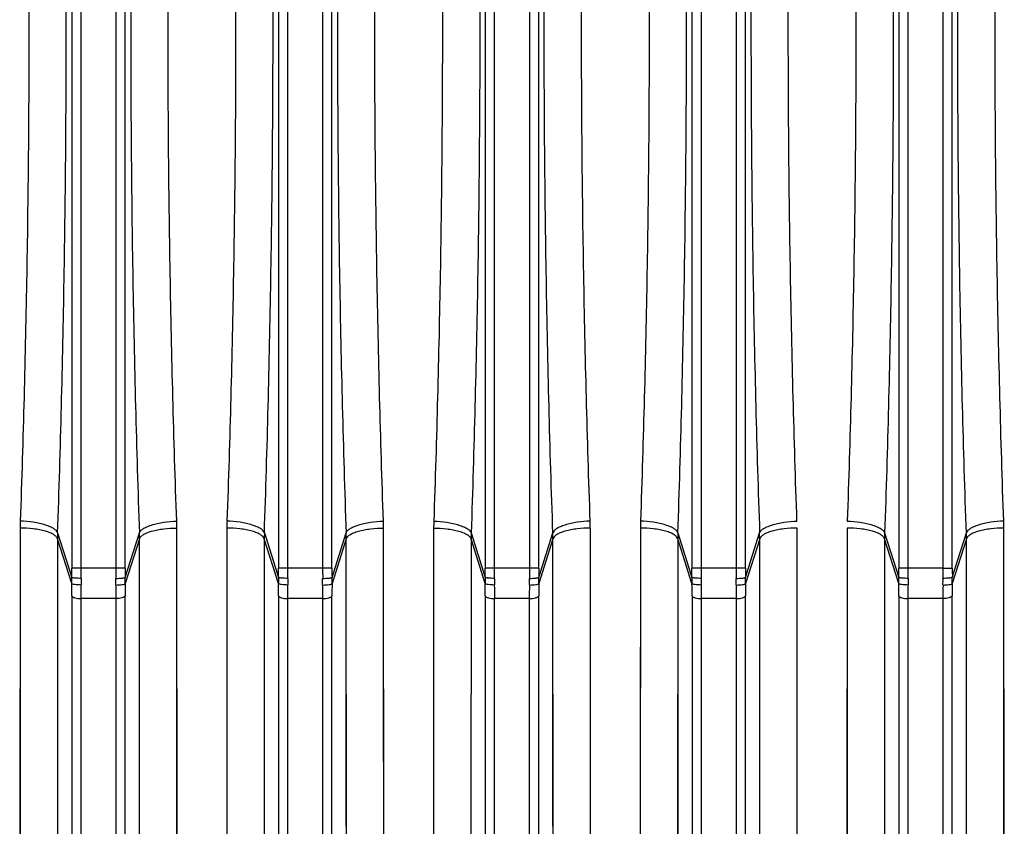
# Model space of a CAD drawing. Extents: x -1680 to 1181, y 8 to 1739.
# Tile 40 of 73: x -824 to -719, y 1483 to 1569. Entities that reach past the tile are written whole.
import ezdxf

# ---------------------------------------------------------------- set-up
doc = ezdxf.new("R2010")
doc.units = 0
doc.header["$LTSCALE"] = 65.395
doc.layers.add('SG48_1', color=7, linetype='CONTINUOUS')

msp = doc.modelspace()

# ---------------------------------------------------------------- linework, layer by layer
at = {"layer": 'SG48_1', "color": 9, "linetype": 'CONTINUOUS'}
for p, q in [((-818.18, 1627.59), (-818.18, 1510.86)), ((-817.18, 1510.86), (-817.18, 1627.59)), ((-813.48, 1627.59), (-813.48, 1510.86)), ((-812.49, 1510.86), (-812.49, 1627.59)), ((-796.18, 1627.59), (-796.18, 1510.86)), ((-795.18, 1510.86), (-795.18, 1627.59)), ((-791.48, 1627.59), (-791.48, 1510.86)), ((-790.49, 1510.86), (-790.49, 1627.59)), ((-774.18, 1627.59), (-774.18, 1510.86)), ((-773.18, 1510.86), (-773.18, 1627.59)), ((-769.48, 1627.59), (-769.48, 1510.86)), ((-768.49, 1510.86), (-768.49, 1627.59)), ((-752.18, 1627.59), (-752.18, 1510.86)), ((-751.18, 1510.86), (-751.18, 1627.59)), ((-747.48, 1627.59), (-747.48, 1510.86)), ((-746.49, 1510.86), (-746.49, 1627.59)), ((-730.18, 1627.59), (-730.18, 1510.86)), ((-729.18, 1510.86), (-729.18, 1627.59)), ((-725.48, 1627.59), (-725.48, 1510.86)), ((-724.49, 1510.86), (-724.49, 1627.59)), ((-819.69, 1513.99), (-819.74, 1418.45)), ((-818.18, 1509.23), (-819.69, 1513.99)), ((-819.68, 1514.62), (-818.18, 1509.89)), ((-812.48, 1509.89), (-810.98, 1514.62)), ((-810.97, 1513.99), (-812.48, 1509.23)), ((-810.93, 1418.45), (-810.97, 1513.99)), ((-810.97, 1502.89), (-810.97, 1513.99)), ((-797.69, 1513.99), (-797.74, 1418.45)), ((-796.18, 1509.23), (-797.69, 1513.99)), ((-797.68, 1514.62), (-796.18, 1509.89)), ((-790.48, 1509.89), (-788.98, 1514.62)), ((-788.97, 1513.99), (-790.48, 1509.23)), ((-788.93, 1418.45), (-788.97, 1513.99)), ((-788.97, 1502.89), (-788.97, 1513.99)), ((-775.69, 1513.99), (-775.74, 1418.45)), ((-774.18, 1509.23), (-775.69, 1513.99)), ((-775.68, 1514.62), (-774.18, 1509.89)), ((-768.48, 1509.89), (-766.98, 1514.62)), ((-766.97, 1513.99), (-768.48, 1509.23)), ((-766.93, 1418.45), (-766.97, 1513.99)), ((-766.97, 1502.89), (-766.97, 1513.99)), ((-753.69, 1513.99), (-753.74, 1418.45)), ((-752.18, 1509.23), (-753.69, 1513.99)), ((-753.68, 1514.62), (-752.18, 1509.89)), ((-746.48, 1509.89), (-744.98, 1514.62)), ((-744.97, 1513.99), (-746.48, 1509.23)), ((-744.93, 1418.45), (-744.97, 1513.99)), ((-744.97, 1502.89), (-744.97, 1513.99)), ((-731.69, 1513.99), (-731.74, 1418.45)), ((-730.18, 1509.23), (-731.69, 1513.99)), ((-731.68, 1514.62), (-730.18, 1509.89)), ((-724.48, 1509.89), (-722.98, 1514.62)), ((-722.97, 1513.99), (-724.48, 1509.23)), ((-722.93, 1418.45), (-722.97, 1513.99)), ((-722.97, 1502.89), (-722.97, 1513.99)), ((-812.49, 1510.86), (-818.18, 1510.86)), ((-790.49, 1510.86), (-796.18, 1510.86)), ((-768.49, 1510.86), (-774.18, 1510.86)), ((-746.49, 1510.86), (-752.18, 1510.86)), ((-725.48, 1510.86), (-730.18, 1510.86)), ((-818.17, 1507.93), (-818.17, 1408.22)), ((-812.49, 1408.22), (-812.49, 1507.93)), ((-796.17, 1507.93), (-796.17, 1408.22)), ((-790.49, 1408.22), (-790.49, 1507.93)), ((-774.17, 1507.93), (-774.17, 1408.22)), ((-768.49, 1408.22), (-768.49, 1507.93)), ((-752.17, 1507.93), (-752.17, 1408.22)), ((-746.49, 1408.22), (-746.49, 1507.93)), ((-730.17, 1507.93), (-730.17, 1408.22)), ((-724.49, 1408.22), (-724.49, 1507.93)), ((-817.18, 1407.46), (-817.18, 1507.63)), ((-813.49, 1507.63), (-817.18, 1507.63)), ((-813.49, 1507.63), (-813.49, 1407.46)), ((-795.18, 1407.46), (-795.18, 1507.63)), ((-791.49, 1507.63), (-795.18, 1507.63)), ((-791.49, 1507.63), (-791.49, 1407.46)), ((-773.18, 1407.46), (-773.18, 1507.63)), ((-769.49, 1507.63), (-773.18, 1507.63)), ((-769.49, 1507.63), (-769.49, 1407.46)), ((-747.49, 1507.63), (-751.18, 1507.63)), ((-751.18, 1407.46), (-751.18, 1507.63)), ((-747.49, 1507.63), (-747.49, 1407.46)), ((-725.49, 1507.63), (-729.18, 1507.63)), ((-729.18, 1407.46), (-729.18, 1507.63)), ((-725.49, 1507.63), (-725.49, 1407.46))]:
    msp.add_line(p, q, dxfattribs=at)
at = {"layer": 'SG48_1', "color": 2, "linetype": 'CONTINUOUS'}
for p, q in [((-823.67, 1515.14), (-823.72, 1421.58)), ((-806.95, 1421.58), (-806.99, 1515.14)), ((-806.99, 1504.27), (-806.99, 1515.14)), ((-801.67, 1515.14), (-801.72, 1421.58)), ((-784.95, 1421.58), (-784.99, 1515.14)), ((-784.99, 1504.27), (-784.99, 1515.14)), ((-779.67, 1515.14), (-779.72, 1421.58)), ((-762.95, 1421.58), (-762.99, 1515.14)), ((-762.99, 1504.27), (-762.99, 1515.14)), ((-757.67, 1515.14), (-757.72, 1421.58)), ((-740.95, 1421.58), (-740.99, 1515.14)), ((-740.99, 1504.27), (-740.99, 1515.14)), ((-735.67, 1515.14), (-735.72, 1421.58)), ((-718.95, 1421.58), (-718.99, 1515.14)), ((-718.99, 1504.27), (-718.99, 1515.14)), ((-725.48, 1510.86), (-724.49, 1510.86))]:
    msp.add_line(p, q, dxfattribs=at)
for points in [[(-823.67, 1515.14), (-823.67, 1504.27), (-823.68, 1500.71), (-823.68, 1497.19), (-823.68, 1493.7), (-823.68, 1490.25), (-823.68, 1486.85), (-823.68, 1483.48), (-823.68, 1480.17), (-823.68, 1476.89)], [(-801.67, 1515.14), (-801.67, 1504.27), (-801.68, 1500.71), (-801.68, 1497.19), (-801.68, 1493.7), (-801.68, 1490.25), (-801.68, 1486.85), (-801.68, 1483.48), (-801.68, 1480.17), (-801.68, 1476.89)], [(-779.67, 1515.14), (-779.67, 1504.27), (-779.68, 1500.71), (-779.68, 1497.19), (-779.68, 1493.7), (-779.68, 1490.25), (-779.68, 1486.85), (-779.68, 1483.48), (-779.68, 1480.17), (-779.68, 1476.89)], [(-757.67, 1515.14), (-757.67, 1504.27), (-757.68, 1500.71), (-757.68, 1497.19), (-757.68, 1493.7), (-757.68, 1490.25), (-757.68, 1486.85), (-757.68, 1483.48), (-757.68, 1480.17), (-757.68, 1476.89)], [(-735.67, 1515.14), (-735.67, 1504.27), (-735.68, 1500.71), (-735.68, 1497.19), (-735.68, 1493.7), (-735.68, 1490.25), (-735.68, 1486.85), (-735.68, 1483.48), (-735.68, 1480.17), (-735.68, 1476.89)], [(-806.98, 1486.85), (-806.99, 1493.7), (-806.99, 1497.19), (-806.99, 1500.71), (-806.99, 1504.27)], [(-784.98, 1486.85), (-784.99, 1493.7), (-784.99, 1497.19), (-784.99, 1500.71), (-784.99, 1504.27)], [(-762.98, 1486.85), (-762.99, 1493.7), (-762.99, 1497.19), (-762.99, 1500.71), (-762.99, 1504.27)], [(-740.98, 1486.85), (-740.99, 1493.7), (-740.99, 1497.19), (-740.99, 1500.71), (-740.99, 1504.27)], [(-718.98, 1486.85), (-718.99, 1493.7), (-718.99, 1497.19), (-718.99, 1500.71), (-718.99, 1504.27)], [(-806.97, 1458.32), (-806.98, 1464.3), (-806.98, 1467.37), (-806.98, 1470.49), (-806.98, 1473.67), (-806.98, 1476.89), (-806.98, 1480.17), (-806.98, 1483.48), (-806.98, 1486.85)], [(-784.97, 1458.32), (-784.98, 1464.3), (-784.98, 1467.37), (-784.98, 1470.49), (-784.98, 1473.67), (-784.98, 1476.89), (-784.98, 1480.17), (-784.98, 1483.48), (-784.98, 1486.85)], [(-762.97, 1458.32), (-762.98, 1464.3), (-762.98, 1467.37), (-762.98, 1470.49), (-762.98, 1473.67), (-762.98, 1476.89), (-762.98, 1480.17), (-762.98, 1483.48), (-762.98, 1486.85)], [(-740.97, 1458.32), (-740.98, 1464.3), (-740.98, 1467.37), (-740.98, 1470.49), (-740.98, 1473.67), (-740.98, 1476.89), (-740.98, 1480.17), (-740.98, 1483.48), (-740.98, 1486.85)], [(-718.97, 1458.32), (-718.98, 1464.3), (-718.98, 1467.37), (-718.98, 1470.49), (-718.98, 1473.67), (-718.98, 1476.89), (-718.98, 1480.17), (-718.98, 1483.48), (-718.98, 1486.85)]]:
    msp.add_lwpolyline(points, dxfattribs=at)
at = {"layer": 'SG48_1', "color": 9, "linetype": 'CONTINUOUS'}
for points in [[(-819.69, 1513.99), (-819.69, 1502.89), (-819.69, 1499.25), (-819.7, 1495.66), (-819.7, 1492.1), (-819.7, 1488.58), (-819.7, 1485.1), (-819.7, 1481.66), (-819.7, 1478.27), (-819.7, 1474.93)], [(-797.69, 1513.99), (-797.69, 1502.89), (-797.69, 1499.25), (-797.7, 1495.66), (-797.7, 1492.1), (-797.7, 1488.58), (-797.7, 1485.1), (-797.7, 1481.66), (-797.7, 1478.27), (-797.7, 1474.93)], [(-775.69, 1513.99), (-775.69, 1502.89), (-775.69, 1499.25), (-775.7, 1495.66), (-775.7, 1492.1), (-775.7, 1488.58), (-775.7, 1485.1), (-775.7, 1481.66), (-775.7, 1478.27), (-775.7, 1474.93)], [(-753.69, 1513.99), (-753.69, 1502.89), (-753.69, 1499.25), (-753.7, 1495.66), (-753.7, 1492.1), (-753.7, 1488.58), (-753.7, 1485.1), (-753.7, 1481.66), (-753.7, 1478.27), (-753.7, 1474.93)], [(-731.69, 1513.99), (-731.69, 1502.89), (-731.69, 1499.25), (-731.7, 1495.66), (-731.7, 1492.1), (-731.7, 1488.58), (-731.7, 1485.1), (-731.7, 1481.66), (-731.7, 1478.27), (-731.7, 1474.93)], [(-810.97, 1485.11), (-810.97, 1492.1), (-810.97, 1495.66), (-810.97, 1499.26), (-810.97, 1502.89)], [(-788.97, 1485.11), (-788.97, 1492.1), (-788.97, 1495.66), (-788.97, 1499.26), (-788.97, 1502.89)], [(-766.97, 1485.11), (-766.97, 1492.1), (-766.97, 1495.66), (-766.97, 1499.26), (-766.97, 1502.89)], [(-744.97, 1485.11), (-744.97, 1492.1), (-744.97, 1495.66), (-744.97, 1499.26), (-744.97, 1502.89)], [(-722.97, 1485.11), (-722.97, 1492.1), (-722.97, 1495.66), (-722.97, 1499.26), (-722.97, 1502.89)], [(-810.95, 1455.98), (-810.96, 1462.08), (-810.96, 1465.22), (-810.96, 1468.41), (-810.96, 1471.65), (-810.96, 1474.94), (-810.96, 1478.28), (-810.96, 1481.67), (-810.97, 1485.11)], [(-788.95, 1455.98), (-788.96, 1462.08), (-788.96, 1465.22), (-788.96, 1468.41), (-788.96, 1471.65), (-788.96, 1474.94), (-788.96, 1478.28), (-788.96, 1481.67), (-788.97, 1485.11)], [(-766.95, 1455.98), (-766.96, 1462.08), (-766.96, 1465.22), (-766.96, 1468.41), (-766.96, 1471.65), (-766.96, 1474.94), (-766.96, 1478.28), (-766.96, 1481.67), (-766.97, 1485.11)], [(-744.95, 1455.98), (-744.96, 1462.08), (-744.96, 1465.22), (-744.96, 1468.41), (-744.96, 1471.65), (-744.96, 1474.94), (-744.96, 1478.28), (-744.96, 1481.67), (-744.97, 1485.11)], [(-722.95, 1455.98), (-722.96, 1462.08), (-722.96, 1465.22), (-722.96, 1468.41), (-722.96, 1471.65), (-722.96, 1474.94), (-722.96, 1478.28), (-722.96, 1481.67), (-722.97, 1485.11)]]:
    msp.add_lwpolyline(points, dxfattribs=at)
at = {"layer": 'SG48_1', "color": 2, "linetype": 'CONTINUOUS'}
for centre, radius, start, end in [((-802.86, 1515.13), 20.81, 177.962, 179.9883), ((-827.81, 1515.13), 20.81, 0.0119, 2.038), ((-780.86, 1515.13), 20.81, 177.962, 179.9883), ((-805.81, 1515.13), 20.81, 0.0119, 2.038), ((-758.86, 1515.13), 20.81, 177.962, 179.9883), ((-783.81, 1515.13), 20.81, 0.0119, 2.038), ((-736.86, 1515.13), 20.81, 177.962, 179.9883), ((-739.81, 1515.13), 20.81, 0.0119, 2.038), ((-763.24, 1513.98), 18.26, 0.0188, 1.988), ((-713.43, 1513.98), 18.26, 178.0119, 179.9812), ((-620.33, 1510.86), 105.15, 179.9992, 180.5894), ((-639.33, 1510.86), 85.15, 179.9991, 180.6551), ((-702.79, 1507.63), 110.69, 179.2477, 179.9959), ((-720.99, 1507.91), 91.5, 179.1726, 179.9876), ((-614.79, 1507.63), 110.69, 179.2477, 179.996), ((-632.99, 1507.91), 91.5, 179.1726, 179.9876)]:
    msp.add_arc(centre, radius, start, end, dxfattribs=at)
at = {"layer": 'SG48_1', "color": 9, "linetype": 'CONTINUOUS'}
for centre, radius, start, end in [((-801.5, 1513.99), 18.19, 178.0074, 179.9849), ((-829.16, 1513.99), 18.19, 0.0151, 1.9926), ((-779.5, 1513.99), 18.19, 178.0074, 179.9849), ((-807.16, 1513.99), 18.19, 0.0151, 1.9926), ((-757.5, 1513.99), 18.19, 178.0074, 179.9849), ((-785.16, 1513.99), 18.19, 0.0151, 1.9926), ((-735.5, 1513.99), 18.19, 178.0074, 179.9849), ((-741.16, 1513.99), 18.19, 0.0151, 1.9926), ((-903.31, 1510.86), 85.13, 359.3448, 0.001), ((-922.27, 1510.86), 105.09, 359.4104, 0.0009), ((-708.39, 1510.86), 105.09, 179.9991, 180.5896), ((-727.36, 1510.86), 85.13, 179.999, 180.6552), ((-881.31, 1510.86), 85.13, 359.3448, 0.001), ((-900.27, 1510.86), 105.09, 359.4104, 0.0009), ((-686.39, 1510.86), 105.09, 179.9991, 180.5896), ((-705.36, 1510.86), 85.13, 179.999, 180.6552), ((-859.31, 1510.86), 85.13, 359.3448, 0.001), ((-878.27, 1510.86), 105.09, 359.4104, 0.0009), ((-664.39, 1510.86), 105.09, 179.9991, 180.5896), ((-683.36, 1510.86), 85.13, 179.999, 180.6552), ((-837.31, 1510.86), 85.13, 359.3448, 0.001), ((-856.27, 1510.86), 105.09, 359.4104, 0.0009), ((-642.39, 1510.86), 105.09, 179.9991, 180.5896), ((-661.36, 1510.86), 85.13, 179.999, 180.6552), ((-815.31, 1510.86), 85.13, 359.3448, 0.001), ((-834.27, 1510.86), 105.09, 359.4104, 0.0009), ((-792.92, 1509.57), 25.27, 179.2729, 180.7762), ((-787.02, 1509.47), 30.17, 179.4007, 180.7331), ((-843.65, 1509.47), 30.17, 359.2671, 0.5993), ((-837.75, 1509.57), 25.27, 359.2238, 0.7271), ((-770.92, 1509.57), 25.27, 179.2729, 180.7762), ((-765.02, 1509.47), 30.17, 179.4007, 180.7331), ((-821.65, 1509.47), 30.17, 359.267, 0.5993), ((-815.75, 1509.57), 25.27, 359.2238, 0.7271), ((-748.92, 1509.57), 25.27, 179.2729, 180.7762), ((-743.02, 1509.47), 30.17, 179.4007, 180.7331), ((-799.65, 1509.47), 30.17, 359.267, 0.5993), ((-793.75, 1509.57), 25.27, 359.2238, 0.7271), ((-726.92, 1509.57), 25.27, 179.2729, 180.7762), ((-721.02, 1509.47), 30.17, 179.4007, 180.7331), ((-777.65, 1509.47), 30.17, 359.267, 0.5993), ((-771.75, 1509.57), 25.27, 359.2238, 0.7271), ((-704.92, 1509.57), 25.27, 179.2729, 180.7762), ((-699.02, 1509.47), 30.17, 179.4007, 180.7331), ((-755.64, 1509.47), 30.17, 359.267, 0.5992), ((-749.75, 1509.57), 25.27, 359.2238, 0.7271), ((-907.96, 1507.92), 89.79, 0.0047, 0.8352), ((-930.01, 1507.61), 112.84, 0.0112, 0.7451), ((-885.96, 1507.92), 89.79, 0.0047, 0.8352), ((-908.01, 1507.61), 112.84, 0.0112, 0.7451), ((-680.8, 1507.63), 110.69, 179.2477, 179.996), ((-698.96, 1507.91), 91.53, 179.1727, 179.9874), ((-863.96, 1507.92), 89.79, 0.0047, 0.8352), ((-886.01, 1507.61), 112.84, 0.0112, 0.7451), ((-658.8, 1507.63), 110.69, 179.2477, 179.996), ((-676.96, 1507.91), 91.53, 179.1727, 179.9874), ((-841.96, 1507.92), 89.79, 0.0047, 0.8352), ((-864.01, 1507.61), 112.84, 0.0112, 0.7451), ((-636.8, 1507.63), 110.69, 179.2477, 179.996), ((-654.96, 1507.91), 91.53, 179.1727, 179.9874), ((-819.96, 1507.92), 89.79, 0.0047, 0.8352), ((-842.01, 1507.61), 112.84, 0.0112, 0.7451)]:
    msp.add_arc(centre, radius, start, end, dxfattribs=at)
for points, knots in [([(-819.68, 1514.62), (-819.37, 1523.6), (-818.91, 1541.8), (-818.68, 1569.23), (-818.91, 1596.66), (-819.37, 1614.86), (-819.68, 1623.84)], [0, 0, 0, 0, 0.246782, 0.5, 0.753218, 1, 1, 1, 1]), ([(-810.98, 1623.84), (-811.3, 1614.86), (-811.76, 1596.66), (-811.98, 1569.23), (-811.76, 1541.8), (-811.3, 1523.6), (-810.98, 1514.62)], [0, 0, 0, 0, 0.246782, 0.5, 0.753218, 1, 1, 1, 1]), ([(-797.68, 1514.62), (-797.37, 1523.6), (-796.91, 1541.8), (-796.68, 1569.23), (-796.91, 1596.66), (-797.37, 1614.86), (-797.68, 1623.84)], [0, 0, 0, 0, 0.246782, 0.5, 0.753218, 1, 1, 1, 1]), ([(-788.98, 1623.84), (-789.3, 1614.86), (-789.76, 1596.66), (-789.98, 1569.23), (-789.76, 1541.8), (-789.3, 1523.6), (-788.98, 1514.62)], [0, 0, 0, 0, 0.246782, 0.5, 0.753218, 1, 1, 1, 1]), ([(-775.68, 1623.84), (-775.37, 1614.86), (-774.91, 1596.66), (-774.68, 1569.23), (-774.91, 1541.8), (-775.37, 1523.6), (-775.68, 1514.62)], [0, 0, 0, 0, 0.246782, 0.5, 0.753218, 1, 1, 1, 1]), ([(-766.98, 1514.62), (-767.3, 1523.6), (-767.76, 1541.8), (-767.98, 1569.23), (-767.76, 1596.66), (-767.3, 1614.86), (-766.98, 1623.84)], [0, 0, 0, 0, 0.246782, 0.5, 0.753218, 1, 1, 1, 1]), ([(-753.68, 1514.62), (-753.37, 1523.6), (-752.91, 1541.8), (-752.68, 1569.23), (-752.91, 1596.66), (-753.37, 1614.86), (-753.68, 1623.84)], [0, 0, 0, 0, 0.246782, 0.5, 0.753218, 1, 1, 1, 1]), ([(-744.98, 1623.84), (-745.3, 1614.86), (-745.76, 1596.66), (-745.98, 1569.23), (-745.76, 1541.8), (-745.3, 1523.6), (-744.98, 1514.62)], [0, 0, 0, 0, 0.246782, 0.5, 0.753218, 1, 1, 1, 1]), ([(-731.68, 1623.84), (-731.37, 1614.86), (-730.91, 1596.66), (-730.68, 1569.23), (-730.91, 1541.8), (-731.37, 1523.6), (-731.68, 1514.62)], [0, 0, 0, 0, 0.246782, 0.5, 0.753218, 1, 1, 1, 1]), ([(-722.98, 1514.62), (-723.3, 1523.6), (-723.76, 1541.8), (-723.98, 1569.23), (-723.76, 1596.66), (-723.3, 1614.86), (-722.98, 1623.84)], [0, 0, 0, 0, 0.246782, 0.5, 0.753218, 1, 1, 1, 1]), ([(-819.69, 1513.99), (-819.72, 1514.07), (-819.83, 1514.24), (-820.1, 1514.45), (-820.5, 1514.65), (-821.01, 1514.82), (-821.62, 1514.97), (-822.51, 1515.1), (-823.21, 1515.14), (-823.67, 1515.14)], [0, 0, 0, 0, 0.058603, 0.137034, 0.2403, 0.367904, 0.515361, 0.675399, 1, 1, 1, 1]), ([(-819.68, 1514.62), (-819.71, 1514.7), (-819.82, 1514.87), (-820.09, 1515.09), (-820.49, 1515.29), (-821, 1515.48), (-821.61, 1515.64), (-822.5, 1515.8), (-823.19, 1515.86), (-823.66, 1515.87)], [0, 0, 0, 0, 0.058511, 0.137285, 0.241018, 0.368995, 0.516603, 0.676506, 1, 1, 1, 1]), ([(-810.98, 1514.62), (-810.96, 1514.7), (-810.85, 1514.87), (-810.57, 1515.09), (-810.18, 1515.29), (-809.66, 1515.48), (-809.06, 1515.64), (-808.16, 1515.8), (-807.47, 1515.86), (-807.01, 1515.87)], [0, 0, 0, 0, 0.058511, 0.137286, 0.24102, 0.368998, 0.516605, 0.676508, 1, 1, 1, 1]), ([(-810.97, 1513.99), (-810.95, 1514.07), (-810.84, 1514.24), (-810.56, 1514.45), (-810.17, 1514.65), (-809.65, 1514.82), (-809.04, 1514.97), (-808.15, 1515.1), (-807.46, 1515.14), (-806.99, 1515.14)], [0, 0, 0, 0, 0.058603, 0.137033, 0.240299, 0.367902, 0.51536, 0.675397, 1, 1, 1, 1]), ([(-797.69, 1513.99), (-797.72, 1514.07), (-797.83, 1514.24), (-798.1, 1514.45), (-798.5, 1514.65), (-799.01, 1514.82), (-799.62, 1514.97), (-800.51, 1515.1), (-801.21, 1515.14), (-801.67, 1515.14)], [0, 0, 0, 0, 0.058603, 0.137034, 0.2403, 0.367904, 0.515361, 0.675399, 1, 1, 1, 1]), ([(-797.68, 1514.62), (-797.71, 1514.7), (-797.82, 1514.87), (-798.09, 1515.09), (-798.49, 1515.29), (-799, 1515.48), (-799.61, 1515.64), (-800.5, 1515.8), (-801.19, 1515.86), (-801.66, 1515.87)], [0, 0, 0, 0, 0.058511, 0.137285, 0.241018, 0.368995, 0.516603, 0.676506, 1, 1, 1, 1]), ([(-788.98, 1514.62), (-788.96, 1514.7), (-788.85, 1514.87), (-788.57, 1515.09), (-788.18, 1515.29), (-787.66, 1515.48), (-787.06, 1515.64), (-786.16, 1515.8), (-785.47, 1515.86), (-785.01, 1515.87)], [0, 0, 0, 0, 0.058511, 0.137286, 0.24102, 0.368998, 0.516605, 0.676508, 1, 1, 1, 1]), ([(-788.97, 1513.99), (-788.95, 1514.07), (-788.84, 1514.24), (-788.56, 1514.45), (-788.17, 1514.65), (-787.65, 1514.82), (-787.04, 1514.97), (-786.15, 1515.1), (-785.46, 1515.14), (-784.99, 1515.14)], [0, 0, 0, 0, 0.058603, 0.137033, 0.240299, 0.367902, 0.51536, 0.675397, 1, 1, 1, 1]), ([(-779.67, 1515.14), (-779.21, 1515.14), (-778.51, 1515.1), (-777.62, 1514.97), (-777.01, 1514.82), (-776.5, 1514.65), (-776.1, 1514.45), (-775.83, 1514.24), (-775.72, 1514.07), (-775.69, 1513.99)], [0, 0, 0, 0, 0.324602, 0.48464, 0.632097, 0.7597, 0.862967, 0.941397, 1, 1, 1, 1]), ([(-779.66, 1515.87), (-779.19, 1515.86), (-778.5, 1515.8), (-777.61, 1515.64), (-777, 1515.48), (-776.49, 1515.29), (-776.09, 1515.09), (-775.82, 1514.87), (-775.71, 1514.7), (-775.68, 1514.62)], [0, 0, 0, 0, 0.323492, 0.483395, 0.631002, 0.758979, 0.862714, 0.941489, 1, 1, 1, 1]), ([(-763.01, 1515.87), (-763.47, 1515.86), (-764.16, 1515.8), (-765.06, 1515.64), (-765.66, 1515.48), (-766.18, 1515.29), (-766.57, 1515.09), (-766.85, 1514.87), (-766.96, 1514.7), (-766.98, 1514.62)], [0, 0, 0, 0, 0.323494, 0.483398, 0.631005, 0.758982, 0.862716, 0.94149, 1, 1, 1, 1]), ([(-762.99, 1515.14), (-763.46, 1515.14), (-764.15, 1515.1), (-765.04, 1514.97), (-765.65, 1514.82), (-766.17, 1514.65), (-766.56, 1514.45), (-766.84, 1514.24), (-766.95, 1514.07), (-766.97, 1513.99)], [0, 0, 0, 0, 0.324601, 0.484639, 0.632096, 0.7597, 0.862966, 0.941397, 1, 1, 1, 1]), ([(-753.69, 1513.99), (-753.72, 1514.07), (-753.83, 1514.24), (-754.1, 1514.45), (-754.5, 1514.65), (-755.01, 1514.82), (-755.62, 1514.97), (-756.51, 1515.1), (-757.21, 1515.14), (-757.67, 1515.14)], [0, 0, 0, 0, 0.058603, 0.137034, 0.2403, 0.367904, 0.515361, 0.675399, 1, 1, 1, 1]), ([(-753.68, 1514.62), (-753.71, 1514.7), (-753.82, 1514.87), (-754.09, 1515.09), (-754.49, 1515.29), (-755, 1515.48), (-755.61, 1515.64), (-756.5, 1515.8), (-757.19, 1515.86), (-757.66, 1515.87)], [0, 0, 0, 0, 0.058511, 0.137285, 0.241018, 0.368995, 0.516603, 0.676506, 1, 1, 1, 1]), ([(-719.01, 1515.87), (-719.47, 1515.86), (-720.16, 1515.8), (-721.06, 1515.64), (-721.66, 1515.48), (-722.18, 1515.29), (-722.57, 1515.09), (-722.85, 1514.87), (-722.96, 1514.7), (-722.98, 1514.62)], [0, 0, 0, 0, 0.323494, 0.483398, 0.631005, 0.758982, 0.862716, 0.94149, 1, 1, 1, 1]), ([(-718.99, 1515.14), (-719.46, 1515.14), (-720.15, 1515.1), (-721.04, 1514.97), (-721.65, 1514.82), (-722.17, 1514.65), (-722.56, 1514.45), (-722.84, 1514.24), (-722.95, 1514.07), (-722.97, 1513.99)], [0, 0, 0, 0, 0.324601, 0.484639, 0.632096, 0.7597, 0.862966, 0.941397, 1, 1, 1, 1]), ([(-817.19, 1509.78), (-817.3, 1509.78), (-817.53, 1509.79), (-817.79, 1509.81), (-817.98, 1509.83), (-818.07, 1509.85), (-818.14, 1509.87), (-818.17, 1509.88), (-818.18, 1509.89)], [0, 0, 0, 0, 0.344893, 0.666657, 0.795772, 0.895418, 0.962627, 1, 1, 1, 1]), ([(-813.48, 1509.78), (-813.36, 1509.78), (-813.14, 1509.79), (-812.87, 1509.81), (-812.69, 1509.83), (-812.59, 1509.85), (-812.52, 1509.87), (-812.49, 1509.88), (-812.48, 1509.89)], [0, 0, 0, 0, 0.344893, 0.666657, 0.795772, 0.895418, 0.962627, 1, 1, 1, 1]), ([(-795.19, 1509.78), (-795.3, 1509.78), (-795.53, 1509.79), (-795.79, 1509.81), (-795.98, 1509.83), (-796.07, 1509.85), (-796.14, 1509.87), (-796.17, 1509.88), (-796.18, 1509.89)], [0, 0, 0, 0, 0.344893, 0.666657, 0.795772, 0.895418, 0.962627, 1, 1, 1, 1]), ([(-791.48, 1509.78), (-791.36, 1509.78), (-791.14, 1509.79), (-790.87, 1509.81), (-790.69, 1509.83), (-790.59, 1509.85), (-790.52, 1509.87), (-790.49, 1509.88), (-790.48, 1509.89)], [0, 0, 0, 0, 0.344893, 0.666657, 0.795772, 0.895418, 0.962627, 1, 1, 1, 1]), ([(-773.19, 1509.78), (-773.3, 1509.78), (-773.53, 1509.79), (-773.79, 1509.81), (-773.98, 1509.83), (-774.07, 1509.85), (-774.14, 1509.87), (-774.17, 1509.88), (-774.18, 1509.89)], [0, 0, 0, 0, 0.344893, 0.666657, 0.795772, 0.895418, 0.962627, 1, 1, 1, 1]), ([(-769.48, 1509.78), (-769.36, 1509.78), (-769.14, 1509.79), (-768.87, 1509.81), (-768.69, 1509.83), (-768.59, 1509.85), (-768.52, 1509.87), (-768.49, 1509.88), (-768.48, 1509.89)], [0, 0, 0, 0, 0.344893, 0.666657, 0.795772, 0.895418, 0.962627, 1, 1, 1, 1]), ([(-751.19, 1509.78), (-751.3, 1509.78), (-751.53, 1509.79), (-751.79, 1509.81), (-751.98, 1509.83), (-752.07, 1509.85), (-752.14, 1509.87), (-752.17, 1509.88), (-752.18, 1509.89)], [0, 0, 0, 0, 0.344893, 0.666657, 0.795772, 0.895418, 0.962627, 1, 1, 1, 1]), ([(-747.48, 1509.78), (-747.36, 1509.78), (-747.14, 1509.79), (-746.87, 1509.81), (-746.69, 1509.83), (-746.59, 1509.85), (-746.52, 1509.87), (-746.49, 1509.88), (-746.48, 1509.89)], [0, 0, 0, 0, 0.344893, 0.666657, 0.795772, 0.895418, 0.962627, 1, 1, 1, 1]), ([(-729.19, 1509.78), (-729.3, 1509.78), (-729.53, 1509.79), (-729.79, 1509.81), (-729.98, 1509.83), (-730.07, 1509.85), (-730.14, 1509.87), (-730.17, 1509.88), (-730.18, 1509.89)], [0, 0, 0, 0, 0.344893, 0.666657, 0.795772, 0.895418, 0.962627, 1, 1, 1, 1]), ([(-817.19, 1509.08), (-817.3, 1509.08), (-817.53, 1509.08), (-817.83, 1509.11), (-818.04, 1509.15), (-818.14, 1509.19), (-818.17, 1509.21), (-818.18, 1509.23)], [0, 0, 0, 0, 0.340833, 0.659432, 0.887772, 0.957173, 1, 1, 1, 1]), ([(-795.19, 1509.08), (-795.3, 1509.08), (-795.53, 1509.08), (-795.83, 1509.11), (-796.04, 1509.15), (-796.14, 1509.19), (-796.17, 1509.21), (-796.18, 1509.23)], [0, 0, 0, 0, 0.340833, 0.659432, 0.887772, 0.957173, 1, 1, 1, 1]), ([(-791.48, 1509.08), (-791.36, 1509.08), (-791.13, 1509.08), (-790.83, 1509.11), (-790.63, 1509.15), (-790.52, 1509.19), (-790.49, 1509.21), (-790.48, 1509.23)], [0, 0, 0, 0, 0.352664, 0.659431, 0.88187, 0.953851, 1, 1, 1, 1]), ([(-773.19, 1509.08), (-773.3, 1509.08), (-773.53, 1509.08), (-773.83, 1509.11), (-774.04, 1509.15), (-774.14, 1509.19), (-774.17, 1509.21), (-774.18, 1509.23)], [0, 0, 0, 0, 0.340833, 0.659432, 0.887772, 0.957173, 1, 1, 1, 1]), ([(-769.48, 1509.08), (-769.36, 1509.08), (-769.13, 1509.08), (-768.83, 1509.11), (-768.63, 1509.15), (-768.52, 1509.19), (-768.49, 1509.21), (-768.48, 1509.23)], [0, 0, 0, 0, 0.352664, 0.659431, 0.88187, 0.953851, 1, 1, 1, 1]), ([(-751.19, 1509.08), (-751.3, 1509.08), (-751.53, 1509.08), (-751.83, 1509.11), (-752.04, 1509.15), (-752.14, 1509.19), (-752.17, 1509.21), (-752.18, 1509.23)], [0, 0, 0, 0, 0.340833, 0.659432, 0.887772, 0.957173, 1, 1, 1, 1]), ([(-747.48, 1509.08), (-747.36, 1509.08), (-747.13, 1509.08), (-746.83, 1509.11), (-746.63, 1509.15), (-746.52, 1509.19), (-746.49, 1509.21), (-746.48, 1509.23)], [0, 0, 0, 0, 0.352664, 0.659431, 0.88187, 0.953851, 1, 1, 1, 1]), ([(-729.19, 1509.08), (-729.3, 1509.08), (-729.53, 1509.08), (-729.83, 1509.11), (-730.04, 1509.15), (-730.14, 1509.19), (-730.17, 1509.21), (-730.18, 1509.23)], [0, 0, 0, 0, 0.340833, 0.659432, 0.887772, 0.957173, 1, 1, 1, 1]), ([(-818.17, 1507.93), (-818.16, 1507.88), (-818.09, 1507.82), (-817.97, 1507.76), (-817.79, 1507.69), (-817.52, 1507.65), (-817.29, 1507.63), (-817.18, 1507.63)], [0, 0, 0, 0, 0.13628, 0.240068, 0.367718, 0.675232, 1, 1, 1, 1]), ([(-796.17, 1507.93), (-796.16, 1507.88), (-796.09, 1507.82), (-795.97, 1507.76), (-795.79, 1507.69), (-795.52, 1507.65), (-795.29, 1507.63), (-795.18, 1507.63)], [0, 0, 0, 0, 0.13628, 0.240068, 0.367718, 0.675232, 1, 1, 1, 1]), ([(-791.49, 1507.63), (-791.37, 1507.63), (-791.14, 1507.65), (-790.88, 1507.69), (-790.69, 1507.76), (-790.58, 1507.82), (-790.51, 1507.88), (-790.49, 1507.93)], [0, 0, 0, 0, 0.324768, 0.632282, 0.759932, 0.86372, 1, 1, 1, 1]), ([(-774.17, 1507.93), (-774.16, 1507.88), (-774.09, 1507.82), (-773.97, 1507.76), (-773.79, 1507.69), (-773.52, 1507.65), (-773.29, 1507.63), (-773.18, 1507.63)], [0, 0, 0, 0, 0.13628, 0.240068, 0.367718, 0.675232, 1, 1, 1, 1]), ([(-769.49, 1507.63), (-769.37, 1507.63), (-769.14, 1507.65), (-768.88, 1507.69), (-768.69, 1507.76), (-768.58, 1507.82), (-768.51, 1507.88), (-768.49, 1507.93)], [0, 0, 0, 0, 0.324768, 0.632282, 0.759932, 0.86372, 1, 1, 1, 1]), ([(-752.17, 1507.93), (-752.16, 1507.88), (-752.09, 1507.82), (-751.97, 1507.76), (-751.79, 1507.69), (-751.52, 1507.65), (-751.29, 1507.63), (-751.18, 1507.63)], [0, 0, 0, 0, 0.13628, 0.240068, 0.367718, 0.675232, 1, 1, 1, 1]), ([(-747.49, 1507.63), (-747.37, 1507.63), (-747.14, 1507.65), (-746.88, 1507.69), (-746.69, 1507.76), (-746.58, 1507.82), (-746.51, 1507.88), (-746.49, 1507.93)], [0, 0, 0, 0, 0.324768, 0.632282, 0.759932, 0.86372, 1, 1, 1, 1]), ([(-730.17, 1507.93), (-730.16, 1507.88), (-730.09, 1507.82), (-729.97, 1507.76), (-729.79, 1507.69), (-729.52, 1507.65), (-729.29, 1507.63), (-729.18, 1507.63)], [0, 0, 0, 0, 0.13628, 0.240068, 0.367718, 0.675232, 1, 1, 1, 1])]:
    msp.add_open_spline(points, degree=3, knots=knots, dxfattribs=at)
at = {"layer": 'SG48_1', "color": 2, "linetype": 'CONTINUOUS'}
for points, knots in [([(-823.66, 1622.58), (-823.35, 1613.81), (-822.89, 1596.03), (-822.66, 1569.23), (-822.89, 1542.43), (-823.35, 1524.65), (-823.66, 1515.87)], [0, 0, 0, 0, 0.246786, 0.500001, 0.753216, 1, 1, 1, 1]), ([(-807.01, 1515.87), (-807.32, 1524.65), (-807.78, 1542.43), (-808.01, 1569.23), (-807.78, 1596.03), (-807.32, 1613.81), (-807.01, 1622.58)], [0, 0, 0, 0, 0.246786, 0.500001, 0.753216, 1, 1, 1, 1]), ([(-801.66, 1622.58), (-801.35, 1613.81), (-800.89, 1596.03), (-800.66, 1569.23), (-800.89, 1542.43), (-801.35, 1524.65), (-801.66, 1515.87)], [0, 0, 0, 0, 0.246786, 0.500001, 0.753216, 1, 1, 1, 1]), ([(-785.01, 1515.87), (-785.32, 1524.65), (-785.78, 1542.43), (-786.01, 1569.23), (-785.78, 1596.03), (-785.32, 1613.81), (-785.01, 1622.58)], [0, 0, 0, 0, 0.246786, 0.500001, 0.753216, 1, 1, 1, 1]), ([(-779.66, 1622.58), (-779.35, 1613.81), (-778.89, 1596.03), (-778.66, 1569.23), (-778.89, 1542.43), (-779.35, 1524.65), (-779.66, 1515.87)], [0, 0, 0, 0, 0.246784, 0.499999, 0.753214, 1, 1, 1, 1]), ([(-763.01, 1515.87), (-763.32, 1524.65), (-763.78, 1542.43), (-764.01, 1569.23), (-763.78, 1596.03), (-763.32, 1613.81), (-763.01, 1622.58)], [0, 0, 0, 0, 0.246784, 0.499999, 0.753214, 1, 1, 1, 1]), ([(-757.66, 1622.58), (-757.35, 1613.81), (-756.89, 1596.03), (-756.66, 1569.23), (-756.89, 1542.43), (-757.35, 1524.65), (-757.66, 1515.87)], [0, 0, 0, 0, 0.246786, 0.500001, 0.753216, 1, 1, 1, 1]), ([(-741.01, 1515.87), (-741.32, 1524.65), (-741.78, 1542.43), (-742.01, 1569.23), (-741.78, 1596.03), (-741.32, 1613.81), (-741.01, 1622.58)], [0, 0, 0, 0, 0.246786, 0.500001, 0.753216, 1, 1, 1, 1]), ([(-735.66, 1622.58), (-735.35, 1613.81), (-734.89, 1596.03), (-734.66, 1569.23), (-734.89, 1542.43), (-735.35, 1524.65), (-735.66, 1515.87)], [0, 0, 0, 0, 0.246784, 0.499999, 0.753214, 1, 1, 1, 1]), ([(-719.01, 1515.87), (-719.32, 1524.65), (-719.78, 1542.43), (-720.01, 1569.23), (-719.78, 1596.03), (-719.32, 1613.81), (-719.01, 1622.58)], [0, 0, 0, 0, 0.246784, 0.499999, 0.753214, 1, 1, 1, 1]), ([(-744.98, 1514.62), (-744.96, 1514.7), (-744.85, 1514.87), (-744.57, 1515.09), (-744.18, 1515.29), (-743.66, 1515.48), (-743.06, 1515.64), (-742.16, 1515.8), (-741.47, 1515.86), (-741.01, 1515.87)], [0, 0, 0, 0, 0.058512, 0.137288, 0.241022, 0.369, 0.516607, 0.676509, 1, 1, 1, 1]), ([(-740.99, 1515.14), (-741.46, 1515.14), (-742.15, 1515.1), (-743.04, 1514.97), (-743.65, 1514.82), (-744.17, 1514.65), (-744.56, 1514.45), (-744.84, 1514.24), (-744.95, 1514.07), (-744.97, 1513.99)], [0, 0, 0, 0, 0.324601, 0.484638, 0.632096, 0.7597, 0.862966, 0.941397, 1, 1, 1, 1]), ([(-731.69, 1513.99), (-731.72, 1514.07), (-731.83, 1514.24), (-732.1, 1514.45), (-732.5, 1514.65), (-733.01, 1514.82), (-733.62, 1514.97), (-734.51, 1515.1), (-735.21, 1515.14), (-735.67, 1515.14)], [0, 0, 0, 0, 0.058603, 0.137034, 0.2403, 0.367904, 0.515361, 0.675399, 1, 1, 1, 1]), ([(-735.66, 1515.87), (-735.19, 1515.86), (-734.5, 1515.8), (-733.61, 1515.64), (-733, 1515.48), (-732.49, 1515.29), (-732.09, 1515.09), (-731.82, 1514.87), (-731.71, 1514.7), (-731.68, 1514.62)], [0, 0, 0, 0, 0.323491, 0.483393, 0.631, 0.758978, 0.862712, 0.941488, 1, 1, 1, 1]), ([(-724.48, 1509.89), (-724.49, 1509.88), (-724.52, 1509.87), (-724.59, 1509.85), (-724.69, 1509.83), (-724.87, 1509.81), (-725.14, 1509.79), (-725.36, 1509.78), (-725.48, 1509.78)], [0, 0, 0, 0, 0.037373, 0.104582, 0.204228, 0.333344, 0.655108, 1, 1, 1, 1]), ([(-813.48, 1509.08), (-813.36, 1509.08), (-813.13, 1509.08), (-812.83, 1509.11), (-812.63, 1509.15), (-812.52, 1509.19), (-812.49, 1509.21), (-812.48, 1509.23)], [0, 0, 0, 0, 0.352663, 0.659429, 0.881866, 0.953848, 1, 1, 1, 1]), ([(-725.48, 1509.08), (-725.36, 1509.08), (-725.13, 1509.08), (-724.83, 1509.11), (-724.63, 1509.15), (-724.52, 1509.19), (-724.49, 1509.21), (-724.48, 1509.23)], [0, 0, 0, 0, 0.352663, 0.659429, 0.881866, 0.953848, 1, 1, 1, 1]), ([(-812.49, 1507.93), (-812.51, 1507.88), (-812.62, 1507.78), (-812.95, 1507.66), (-813.26, 1507.63), (-813.49, 1507.63)], [0, 0, 0, 0, 0.142762, 0.367852, 1, 1, 1, 1]), ([(-724.49, 1507.93), (-724.51, 1507.88), (-724.62, 1507.78), (-724.95, 1507.66), (-725.26, 1507.63), (-725.49, 1507.63)], [0, 0, 0, 0, 0.142762, 0.367852, 1, 1, 1, 1])]:
    msp.add_open_spline(points, degree=3, knots=knots, dxfattribs=at)

doc.saveas('drawing.dxf')
